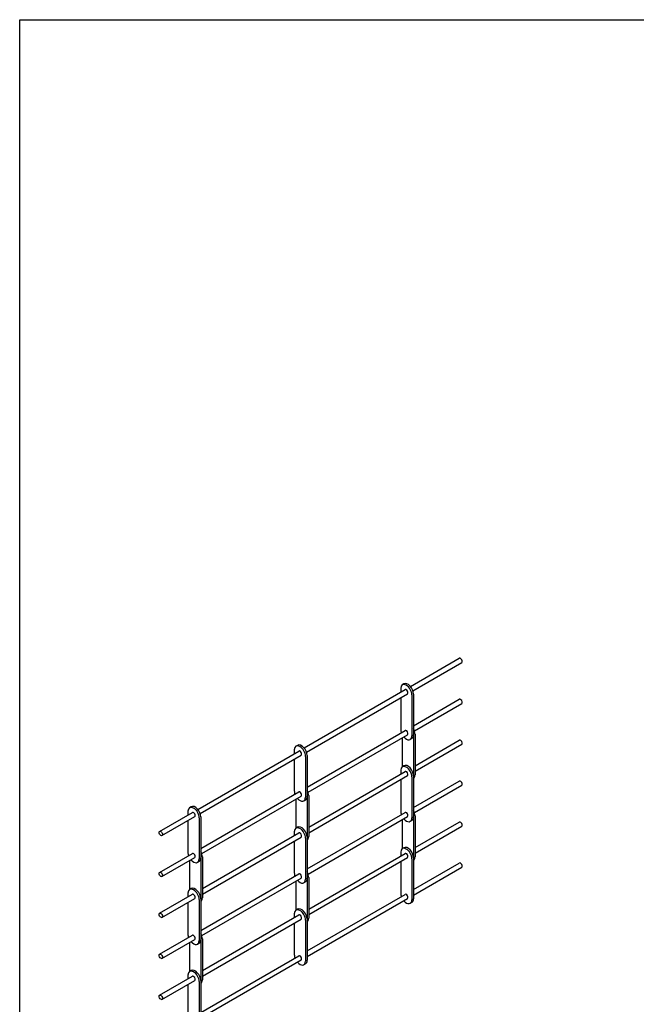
# Model space of a CAD drawing. Header units: inches. Extents: x 170 to 312, y 215 to 248.
# Tile 2 of 256: x 169.59 to 174.77, y 219.23 to 227.49. Entities that reach past the tile are written whole.
import ezdxf

# ---------------------------------------------------------------- set-up
doc = ezdxf.new("R2010")
doc.units = ezdxf.units.IN
doc.header["$LTSCALE"] = 0.25
doc.header["$MEASUREMENT"] = 0
doc.layers.add('STRAIGHT LATTICE', color=7, linetype='Continuous')

msp = doc.modelspace()

# ---------------------------------------------------------------- linework, layer by layer
at = {"layer": 'defpoints'}
msp.add_lwpolyline([(189.05875, 214.75854), (169.58887, 214.75854), (169.58887, 227.49365), (189.05875, 227.49365)], close=True, dxfattribs=at)
at = {"layer": 'STRAIGHT LATTICE'}
for p, q in [((172.86989, 221.89632), (173.28021, 222.13321)), ((172.89017, 221.86121), (173.30048, 222.0981)), ((172.81515, 221.91805), (172.80167, 221.91027)), ((171.97681, 221.38069), (172.82477, 221.87026)), ((171.99708, 221.34558), (172.84504, 221.83515)), ((172.7879, 221.87984), (172.7879, 221.84898)), ((172.7879, 221.80216), (172.7879, 221.53609)), ((172.8819, 221.82557), (172.8819, 221.48182)), ((172.89538, 221.83335), (172.89538, 221.4896)), ((172.89538, 221.56728), (173.28021, 221.78946)), ((172.90359, 221.52521), (173.30048, 221.75435)), ((172.00229, 221.05165), (172.82477, 221.52651)), ((172.01051, 221.00958), (172.84504, 221.4914)), ((172.80138, 221.4662), (172.80138, 221.2229)), ((172.88161, 221.45918), (172.86813, 221.4514)), ((172.89533, 221.48708), (172.89533, 221.14874)), ((172.90881, 221.49736), (172.90881, 221.15361)), ((172.90881, 221.23158), (173.28021, 221.44601)), ((171.08372, 220.86507), (171.93168, 221.35464)), ((171.89482, 221.36421), (171.89482, 221.33335)), ((171.92206, 221.40242), (171.90858, 221.39464)), ((172.90881, 221.18477), (173.30048, 221.4109)), ((171.10399, 220.82996), (171.95195, 221.31953)), ((171.89482, 221.28654), (171.89482, 221.02046)), ((171.98881, 221.30995), (171.98881, 220.9662)), ((172.00229, 221.31773), (172.00229, 220.97398)), ((172.01572, 220.71596), (172.82477, 221.18306)), ((172.7879, 221.19264), (172.7879, 221.16178)), ((172.81515, 221.23085), (172.80167, 221.22307)), ((172.01572, 220.66914), (172.84504, 221.14795)), ((172.7879, 221.11496), (172.7879, 220.84889)), ((172.8819, 221.13837), (172.8819, 220.79462)), ((172.89538, 221.14615), (172.89538, 220.8024)), ((172.89538, 220.88008), (173.28021, 221.10226)), ((171.1092, 220.53603), (171.93168, 221.01089)), ((172.90359, 220.83801), (173.30048, 221.06715)), ((171.11742, 220.49396), (171.95195, 220.97578)), ((171.9083, 220.95057), (171.9083, 220.70727)), ((171.98852, 220.94355), (171.97505, 220.93577)), ((172.00224, 220.97146), (172.00224, 220.63311)), ((172.01572, 220.98173), (172.01572, 220.63798)), ((171.00173, 220.84859), (171.00173, 220.81773)), ((171.02897, 220.8868), (171.01549, 220.87902)), ((170.76332, 220.68009), (171.03859, 220.83901)), ((170.78359, 220.64497), (171.05886, 220.8039)), ((171.00173, 220.77091), (171.00173, 220.50484)), ((171.09572, 220.79432), (171.09572, 220.45057)), ((171.1092, 220.8021), (171.1092, 220.45835)), ((172.00229, 220.36445), (172.82477, 220.83931)), ((172.01051, 220.32238), (172.84504, 220.8042)), ((172.80138, 220.779), (172.80138, 220.5354)), ((172.88161, 220.77198), (172.86813, 220.7642)), ((172.89533, 220.79958), (172.89533, 220.46124)), ((172.90881, 220.80986), (172.90881, 220.46611)), ((171.89482, 220.67701), (171.89482, 220.64615)), ((171.92206, 220.71522), (171.90858, 220.70744)), ((172.90881, 220.54378), (173.28021, 220.75821)), ((172.90881, 220.49697), (173.30048, 220.7231)), ((171.12263, 220.20033), (171.93168, 220.66744)), ((171.12263, 220.15352), (171.95195, 220.63233)), ((171.89482, 220.59934), (171.89482, 220.33326)), ((171.98881, 220.62275), (171.98881, 220.279)), ((172.00229, 220.63053), (172.00229, 220.28678)), ((172.81515, 220.54305), (172.80167, 220.53527)), ((170.76332, 220.33634), (171.03859, 220.49526)), ((170.78359, 220.30122), (171.05886, 220.46015)), ((171.01521, 220.43495), (171.01521, 220.19165)), ((171.10915, 220.45583), (171.10915, 220.11749)), ((171.12263, 220.46611), (171.12263, 220.12236)), ((172.01572, 220.02816), (172.82477, 220.49526)), ((172.01572, 219.98134), (172.84504, 220.46015)), ((172.7879, 220.50484), (172.7879, 220.47398)), ((172.8819, 220.45057), (172.8819, 220.10682)), ((172.89538, 220.45835), (172.89538, 220.1146)), ((171.09544, 220.42793), (171.08196, 220.42015)), ((172.7879, 220.42716), (172.7879, 220.16109)), ((172.89538, 220.19228), (173.28021, 220.41446)), ((172.89538, 220.14546), (173.30048, 220.37935)), ((171.1092, 219.84883), (171.93168, 220.32369)), ((171.11742, 219.80676), (171.95195, 220.28858)), ((172.00224, 220.28396), (172.00224, 219.94561)), ((172.01572, 220.29423), (172.01572, 219.95048)), ((171.02897, 220.1996), (171.01549, 220.19182)), ((171.9083, 220.26337), (171.9083, 220.01977)), ((171.98852, 220.25635), (171.97505, 220.24857)), ((170.76332, 219.99289), (171.03859, 220.15181)), ((170.78359, 219.95777), (171.05886, 220.1167)), ((171.00173, 220.16139), (171.00173, 220.13053)), ((171.09572, 220.10712), (171.09572, 219.76337)), ((171.1092, 220.1149), (171.1092, 219.77115)), ((172.00229, 219.67665), (172.82477, 220.15151)), ((172.00229, 219.62984), (172.84504, 220.1164)), ((171.00173, 220.08371), (171.00173, 219.81764)), ((171.92206, 220.02742), (171.90858, 220.01964)), ((172.88161, 220.08418), (172.86813, 220.0764)), ((171.12263, 219.51253), (171.93168, 219.97964)), ((171.12263, 219.46572), (171.95195, 219.94453)), ((171.89482, 219.98921), (171.89482, 219.95835)), ((171.98881, 219.93495), (171.98881, 219.5912)), ((172.00229, 219.94273), (172.00229, 219.59898)), ((171.89482, 219.91154), (171.89482, 219.64546)), ((170.76332, 219.64914), (171.03859, 219.80806)), ((170.78359, 219.61402), (171.05886, 219.77295)), ((171.10915, 219.76833), (171.10915, 219.42999)), ((171.12263, 219.77861), (171.12263, 219.43486)), ((171.01521, 219.74775), (171.01521, 219.50415)), ((171.09544, 219.74073), (171.08196, 219.73295)), ((171.1092, 219.16103), (171.93168, 219.63589)), ((171.1092, 219.11421), (171.95195, 219.60078)), ((171.98852, 219.56855), (171.97505, 219.56077)), ((170.76332, 219.30509), (171.03859, 219.46401)), ((171.00173, 219.47359), (171.00173, 219.44273)), ((171.02897, 219.5118), (171.01549, 219.50402)), ((170.78359, 219.26997), (171.05886, 219.4289)), ((171.00173, 219.39591), (171.00173, 219.12984)), ((171.09572, 219.41932), (171.09572, 219.07557)), ((171.1092, 219.4271), (171.1092, 219.08335))]:
    msp.add_line(p, q, dxfattribs=at)
for centre, major_axis, start_param, end_param in [((173.29034, 222.11565), (0.01014, -0.01756), 0, 3.1415927), ((172.8349, 221.85271), (0.03323, -0.05756), 0.7853982, 3.9269908), ((172.84838, 221.86049), (0.03323, -0.05756), 0.7853982, 3.1415927), ((172.8349, 221.85271), (0.01014, -0.01756), 0, 3.1415927), ((173.29034, 221.7719), (0.01014, -0.01756), 0, 3.1415927), ((172.8349, 221.50896), (0.03323, -0.05756), 3.9269908, 4.4024505), ((172.8349, 221.50896), (0.01014, -0.01756), 0, 3.1415927), ((172.86181, 221.52449), (0.03323, -0.05756), 0.7853982, 1.5605915), ((172.8349, 221.50896), (0.03323, -0.05756), 5.0223275, 7.0685835), ((172.84838, 221.51674), (0.03323, -0.05756), 6.2831853, 7.0685835), ((173.29034, 221.42845), (0.01014, -0.01756), 0, 3.1415927), ((171.94181, 221.33708), (0.03323, -0.05756), 0.7853982, 3.9269908), ((171.95529, 221.34486), (0.03323, -0.05756), 0.7853982, 3.1415927), ((171.94181, 221.33708), (0.01014, -0.01756), 0, 3.1415927), ((172.8349, 221.16551), (0.03323, -0.05756), 0.7853982, 3.9269908), ((172.84838, 221.17329), (0.03323, -0.05756), 0.7853982, 3.1415927), ((172.8349, 221.16551), (0.01014, -0.01756), 0, 3.1415927), ((172.86181, 221.18074), (0.03323, -0.05756), 6.2933901, 7.0685835), ((173.29034, 221.0847), (0.01014, -0.01756), 0, 3.1415927), ((171.94181, 220.99333), (0.03323, -0.05756), 3.9269908, 4.4024505), ((171.94181, 220.99333), (0.01014, -0.01756), 0, 3.1415927), ((171.96872, 221.00887), (0.03323, -0.05756), 0.7853982, 1.5605915), ((171.94181, 220.99333), (0.03323, -0.05756), 5.0223275, 7.0685835), ((171.95529, 221.00111), (0.03323, -0.05756), 6.2831853, 7.0685835), ((171.04872, 220.82146), (0.03323, -0.05756), 0.7853982, 3.9269908), ((171.0622, 220.82924), (0.03323, -0.05756), 0.7853982, 3.1415927), ((171.04872, 220.82146), (0.01014, -0.01756), 0, 3.1415927), ((172.8349, 220.82176), (0.03323, -0.05756), 3.9269908, 4.4024505), ((172.8349, 220.82176), (0.01014, -0.01756), 0, 3.1415927), ((172.86181, 220.83699), (0.03323, -0.05756), 0.7853982, 1.5605915), ((172.8349, 220.82176), (0.03323, -0.05756), 5.0223275, 7.0685835), ((172.84838, 220.82954), (0.03323, -0.05756), 6.2831853, 7.0685835), ((173.29034, 220.74065), (0.01014, -0.01756), 0, 3.1415927), ((171.94181, 220.64988), (0.03323, -0.05756), 0.7853982, 3.9269908), ((171.95529, 220.65766), (0.03323, -0.05756), 0.7853982, 3.1415927), ((171.94181, 220.64988), (0.01014, -0.01756), 0, 3.1415927), ((171.96872, 220.66512), (0.03323, -0.05756), 6.2933901, 7.0685835), ((171.07563, 220.49324), (0.03323, -0.05756), 0.7853982, 1.5605915), ((172.8349, 220.47771), (0.03323, -0.05756), 0.7853982, 3.9269908), ((172.84838, 220.48549), (0.03323, -0.05756), 0.7853982, 3.1415927), ((171.04872, 220.47771), (0.03323, -0.05756), 3.9269908, 4.4024505), ((171.04872, 220.47771), (0.03323, -0.05756), 5.0223275, 7.0685835), ((171.04872, 220.47771), (0.01014, -0.01756), 0, 3.1415927), ((171.0622, 220.48549), (0.03323, -0.05756), 6.2831853, 7.0685835), ((172.8349, 220.47771), (0.01014, -0.01756), 0, 3.1415927), ((172.86181, 220.49324), (0.03323, -0.05756), 6.2933901, 7.0685835), ((173.29034, 220.3969), (0.01014, -0.01756), 0, 3.1415927), ((171.94181, 220.30613), (0.03323, -0.05756), 3.9269908, 4.4024505), ((171.94181, 220.30613), (0.03323, -0.05756), 5.0223275, 7.0685835), ((171.94181, 220.30613), (0.01014, -0.01756), 0, 3.1415927), ((171.95529, 220.31391), (0.03323, -0.05756), 6.2831853, 7.0685835), ((171.96872, 220.32137), (0.03323, -0.05756), 0.7853982, 1.5605915), ((171.04872, 220.13426), (0.03323, -0.05756), 0.7853982, 3.9269908), ((171.0622, 220.14204), (0.03323, -0.05756), 0.7853982, 3.1415927), ((171.04872, 220.13426), (0.01014, -0.01756), 0, 3.1415927), ((171.07563, 220.14949), (0.03323, -0.05756), 6.2933901, 7.0685835), ((172.8349, 220.13396), (0.03323, -0.05756), 3.9269908, 4.4024505), ((172.8349, 220.13396), (0.03323, -0.05756), 5.0223275, 7.0685835), ((172.8349, 220.13396), (0.01014, -0.01756), 0, 3.1415927), ((172.84838, 220.14174), (0.03323, -0.05756), 6.2831853, 7.0685835), ((171.94181, 219.96208), (0.03323, -0.05756), 0.7853982, 3.9269908), ((171.95529, 219.96986), (0.03323, -0.05756), 0.7853982, 3.1415927), ((171.94181, 219.96208), (0.01014, -0.01756), 0, 3.1415927), ((171.96872, 219.97762), (0.03323, -0.05756), 6.2933901, 7.0685835), ((171.04872, 219.79051), (0.03323, -0.05756), 3.9269908, 4.4024505), ((171.04872, 219.79051), (0.01014, -0.01756), 0, 3.1415927), ((171.0622, 219.79829), (0.03323, -0.05756), 6.2831853, 7.0685835), ((171.07563, 219.80574), (0.03323, -0.05756), 0.7853982, 1.5605915), ((171.04872, 219.79051), (0.03323, -0.05756), 5.0223275, 7.0685835), ((171.94181, 219.61833), (0.03323, -0.05756), 3.9269908, 4.4024505), ((171.94181, 219.61833), (0.01014, -0.01756), 0, 3.1415927), ((171.0622, 219.45424), (0.03323, -0.05756), 0.7853982, 3.1415927), ((171.94181, 219.61833), (0.03323, -0.05756), 5.0223275, 7.0685835), ((171.95529, 219.62611), (0.03323, -0.05756), 6.2831853, 7.0685835), ((171.04872, 219.44646), (0.03323, -0.05756), 0.7853982, 3.9269908), ((171.04872, 219.44646), (0.01014, -0.01756), 0, 3.1415927), ((171.07563, 219.46199), (0.03323, -0.05756), 6.2933901, 7.0685835)]:
    msp.add_ellipse(centre, major_axis=major_axis, ratio=0.5773503, start_param=start_param, end_param=end_param, dxfattribs=at)
for centre in [(170.77346, 220.66253), (170.77346, 220.31878), (170.77346, 219.97533), (170.77346, 219.63158), (170.77346, 219.28753)]:
    msp.add_ellipse(centre, major_axis=(0.01014, -0.01756), ratio=0.5773503, dxfattribs=at)

doc.saveas('drawing.dxf')
